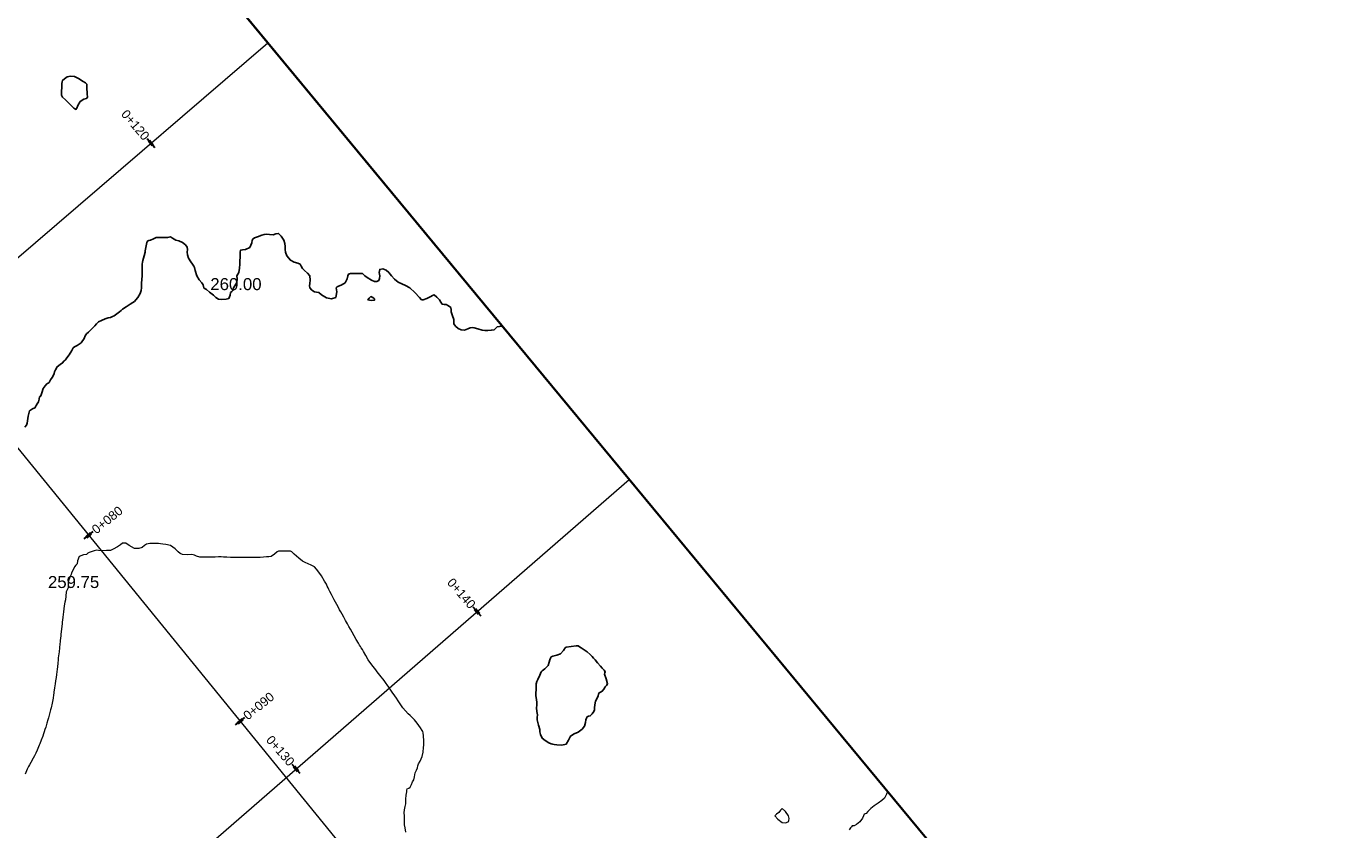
# Model space of a CAD drawing. Header units: millimetres. Extents: x -1567 to 968, y -503 to 481.
# Tile 30 of 49: x -794 to -739, y -9 to 24. Entities that reach past the tile are written whole.
import ezdxf

# ---------------------------------------------------------------- set-up
doc = ezdxf.new("R2010")
doc.units = ezdxf.units.MM
doc.layers.get('0').update_dxf_attribs({"lineweight": 0})
doc.layers.add('C-ROAD', color=7, linetype='Continuous', lineweight=0)
for name, color, linetype in [('C-ROAD-STAN-MAJR', 11, 'Continuous'), ('C-ROAD-TEXT', 11, 'Continuous'), ('C-TOPO', 7, 'Continuous'), ('C-TOPO-TEXT', 7, 'Continuous')]:
    doc.layers.add(name, color=color, linetype=linetype)
doc.styles.get("Standard").update_dxf_attribs({"font": 'arial.ttf'})

msp = doc.modelspace()

# ---------------------------------------------------------------- linework, layer by layer
at = {"lineweight": 30}
msp.add_line((-739.475, -30.761), (-820.439, 67.012), dxfattribs=at)
at = {"color": 6, "lineweight": 30}
msp.add_lwpolyline([(-799.395, 41.6), (-856.812, -5.946), (-796.924, -78.268), (-739.507, -30.722)], close=True, dxfattribs=at)
at = {"layer": 'C-ROAD', "color": 8, "linetype": 'Continuous', "lineweight": 13, "flags": 128}
for points in [[(-842.394, 65.017), (-741.428, -58.97)], [(-842.394, 65.017), (-741.428, -58.97)], [(-880.303, -58.877), (-784.411, 23.504)], [(-881.356, -92.031), (-769.343, 5.309)]]:
    msp.add_lwpolyline(points, dxfattribs=at)
at = {"layer": 'C-ROAD-STAN-MAJR', "color": 14, "linetype": 'Continuous', "lineweight": 30, "true_color": 0xa50000}
for p, q in [((-789.117, 19.131), (-789.443, 19.51)), ((-792.072, 2.826), (-791.684, 3.142)), ((-775.518, -0.388), (-775.846, -0.011)), ((-785.758, -4.928), (-785.37, -4.613)), ((-783.066, -6.948), (-783.394, -6.57))]:
    msp.add_line(p, q, dxfattribs=at)
at = {"layer": 'C-ROAD-TEXT', "color": 1, "linetype": 'Continuous', "lineweight": 50}
for p, q in [((-789.199, 19.226), (-789.362, 19.415)), ((-791.975, 2.905), (-791.781, 3.063)), ((-775.6, -0.294), (-775.764, -0.105)), ((-785.661, -4.849), (-785.467, -4.692)), ((-783.148, -6.853), (-783.312, -6.665))]:
    msp.add_line(p, q, dxfattribs=at)
at = {"layer": 'C-TOPO', "color": 31, "linetype": 'Continuous', "lineweight": 25, "flags": 128}
for points in [[(-791.959, 21.786), (-791.96, 21.788), (-791.965, 21.794), (-791.968, 21.798), (-792.016, 21.834), (-792.11, 21.899), (-792.302, 22.022), (-792.468, 22.103), (-792.632, 22.115), (-792.768, 22.086), (-792.892, 22.01), (-792.968, 21.94), (-792.985, 21.879), (-792.996, 21.814), (-793, 21.68), (-793.005, 21.452), (-793.007, 21.325), (-792.968, 21.241), (-792.847, 21.122), (-792.627, 20.907), (-792.502, 20.786), (-792.453, 20.753), (-792.409, 20.727), (-792.368, 20.786), (-792.332, 20.894), (-792.239, 21.058), (-792.076, 21.15), (-791.968, 21.186), (-791.926, 21.245), (-791.934, 21.385), (-791.95, 21.64), (-791.959, 21.777), (-791.959, 21.786)], [(-779.982, 12.772), (-779.98, 12.772), (-779.973, 12.772), (-779.968, 12.772), (-779.968, 12.829), (-780.029, 12.883), (-780.112, 12.931), (-780.19, 12.866), (-780.237, 12.786), (-780.106, 12.771), (-779.982, 12.772)], [(-770.764, -2.214), (-770.787, -2.187), (-770.827, -2.139), (-770.88, -2.075), (-770.968, -1.986), (-771.1, -1.882), (-771.255, -1.774), (-771.343, -1.714), (-771.411, -1.665), (-771.468, -1.627), (-771.555, -1.627), (-771.764, -1.656), (-771.968, -1.686), (-772.011, -1.714), (-772.085, -1.824), (-772.212, -1.969), (-772.36, -2.022), (-772.468, -2.043), (-772.532, -2.064), (-772.591, -2.091), (-772.624, -2.149), (-772.652, -2.214), (-772.676, -2.317), (-772.727, -2.455), (-772.863, -2.585), (-772.968, -2.666), (-773.007, -2.714), (-773.074, -2.854), (-773.154, -3.027), (-773.194, -3.12), (-773.224, -3.214), (-773.228, -3.325), (-773.224, -3.457), (-773.23, -3.582), (-773.232, -3.714), (-773.211, -3.86), (-773.191, -3.99), (-773.197, -4.102), (-773.203, -4.214), (-773.188, -4.366), (-773.172, -4.51), (-773.175, -4.612), (-773.175, -4.714), (-773.119, -4.93), (-773.066, -5.116), (-773.064, -5.214), (-773.039, -5.321), (-772.968, -5.478), (-772.848, -5.571), (-772.687, -5.666), (-772.595, -5.714), (-772.532, -5.732), (-772.468, -5.745), (-772.356, -5.759), (-772.147, -5.766), (-771.968, -5.726), (-771.876, -5.567), (-771.794, -5.388), (-771.639, -5.304), (-771.468, -5.232), (-771.306, -5.098), (-771.208, -4.974), (-771.167, -4.823), (-771.153, -4.714), (-771.128, -4.645), (-771.097, -4.585), (-771.034, -4.565), (-770.968, -4.547), (-770.888, -4.465), (-770.812, -4.37), (-770.795, -4.293), (-770.785, -4.214), (-770.77, -4.094), (-770.741, -3.941), (-770.683, -3.806), (-770.637, -3.714), (-770.618, -3.649), (-770.594, -3.588), (-770.533, -3.556), (-770.468, -3.524), (-770.404, -3.437), (-770.34, -3.342), (-770.288, -3.279), (-770.247, -3.214), (-770.308, -3.005), (-770.373, -2.809), (-770.356, -2.761), (-770.341, -2.714), (-770.393, -2.65), (-770.468, -2.566), (-770.541, -2.478), (-770.658, -2.338), (-770.764, -2.214)]]:
    msp.add_lwpolyline(points, close=True, dxfattribs=at)
msp.add_lwpolyline([(-794.538, 7.488), (-794.468, 7.568), (-794.445, 7.656), (-794.431, 7.749), (-794.402, 7.949), (-794.345, 8.163), (-794.219, 8.244), (-794.12, 8.286), (-794.093, 8.336), (-794.069, 8.387), (-794.022, 8.455), (-793.968, 8.543), (-793.944, 8.659), (-793.929, 8.748), (-793.868, 8.786), (-793.836, 8.917), (-793.779, 9.097), (-793.69, 9.214), (-793.62, 9.286), (-793.573, 9.315), (-793.527, 9.345), (-793.498, 9.401), (-793.468, 9.463), (-793.404, 9.561), (-793.341, 9.659), (-793.322, 9.722), (-793.305, 9.786), (-793.262, 9.881), (-793.186, 10.005), (-793.06, 10.104), (-792.968, 10.164), (-792.915, 10.234), (-792.845, 10.286), (-792.783, 10.368), (-792.686, 10.505), (-792.585, 10.674), (-792.52, 10.786), (-792.468, 10.839), (-792.362, 10.888), (-792.188, 11.006), (-792.07, 11.179), (-792.02, 11.286), (-791.968, 11.37), (-791.889, 11.445), (-791.755, 11.574), (-791.624, 11.709), (-791.552, 11.786), (-791.512, 11.83), (-791.468, 11.87), (-791.349, 11.929), (-791.186, 12.004), (-791.067, 12.037), (-790.968, 12.063), (-790.888, 12.093), (-790.81, 12.129), (-790.698, 12.206), (-790.59, 12.286), (-790.529, 12.344), (-790.468, 12.401), (-790.315, 12.501), (-790.146, 12.608), (-790.041, 12.675), (-789.968, 12.723), (-789.905, 12.786), (-789.828, 12.896), (-789.734, 13.052), (-789.695, 13.175), (-789.674, 13.286), (-789.672, 13.389), (-789.674, 13.492), (-789.664, 13.645), (-789.654, 13.786), (-789.647, 13.873), (-789.641, 13.959), (-789.641, 14.127), (-789.641, 14.286), (-789.629, 14.36), (-789.615, 14.434), (-789.569, 14.62), (-789.527, 14.786), (-789.52, 14.839), (-789.496, 14.972), (-789.468, 15.119), (-789.448, 15.181), (-789.421, 15.239), (-789.363, 15.265), (-789.3, 15.286), (-789.181, 15.339), (-789.068, 15.386), (-788.968, 15.386), (-788.773, 15.39), (-788.577, 15.395), (-788.522, 15.405), (-788.468, 15.412), (-788.382, 15.361), (-788.25, 15.286), (-788.114, 15.245), (-787.968, 15.189), (-787.842, 15.083), (-787.768, 14.986), (-787.763, 14.889), (-787.768, 14.786), (-787.754, 14.67), (-787.719, 14.535), (-787.619, 14.383), (-787.543, 14.286), (-787.519, 14.236), (-787.495, 14.193), (-787.468, 14.142), (-787.44, 14.014), (-787.363, 13.786), (-787.267, 13.632), (-787.16, 13.495), (-787.105, 13.423), (-787.089, 13.352), (-787.073, 13.286), (-787.023, 13.251), (-786.968, 13.218), (-786.837, 13.118), (-786.668, 12.986), (-786.571, 12.895), (-786.468, 12.826), (-786.332, 12.812), (-786.152, 12.819), (-786.032, 12.851), (-785.985, 12.981), (-785.968, 13.094), (-785.913, 13.141), (-785.863, 13.181), (-785.853, 13.233), (-785.844, 13.286), (-785.778, 13.373), (-785.698, 13.516), (-785.691, 13.672), (-785.698, 13.786), (-785.657, 13.86), (-785.615, 13.933), (-785.592, 14.117), (-785.577, 14.286), (-785.577, 14.341), (-785.577, 14.396), (-785.567, 14.594), (-785.557, 14.786), (-785.545, 14.863), (-785.468, 14.875), (-785.344, 14.894), (-785.159, 14.977), (-785.075, 15.163), (-785.057, 15.286), (-785.023, 15.341), (-784.968, 15.375), (-784.833, 15.424), (-784.664, 15.482), (-784.567, 15.509), (-784.468, 15.528), (-784.332, 15.516), (-784.187, 15.505), (-784.073, 15.542), (-783.968, 15.562), (-783.849, 15.452), (-783.74, 15.286), (-783.704, 15.139), (-783.692, 15.011), (-783.688, 14.897), (-783.675, 14.786), (-783.612, 14.633), (-783.468, 14.445), (-783.316, 14.364), (-783.159, 14.321), (-783.064, 14.286), (-783.014, 14.195), (-782.968, 14.096), (-782.882, 14.018), (-782.751, 13.904), (-782.659, 13.786), (-782.642, 13.609), (-782.659, 13.477), (-782.666, 13.378), (-782.659, 13.286), (-782.573, 13.2), (-782.468, 13.128), (-782.373, 13.111), (-782.278, 13.096), (-782.164, 12.994), (-781.968, 12.872), (-781.749, 12.832), (-781.576, 12.894), (-781.531, 13.123), (-781.554, 13.286), (-781.523, 13.341), (-781.468, 13.367), (-781.356, 13.406), (-781.188, 13.506), (-781.1, 13.674), (-781.07, 13.786), (-781.051, 13.869), (-780.968, 13.888), (-780.771, 13.889), (-780.57, 13.888), (-780.518, 13.89), (-780.468, 13.888), (-780.421, 13.842), (-780.366, 13.786), (-780.263, 13.719), (-780.087, 13.611), (-779.968, 13.55), (-779.868, 13.562), (-779.782, 13.6), (-779.754, 13.686), (-779.744, 13.786), (-779.76, 13.925), (-779.742, 14.06), (-779.618, 14.079), (-779.468, 14.03), (-779.368, 13.928), (-779.258, 13.786), (-779.129, 13.659), (-778.968, 13.533), (-778.822, 13.458), (-778.662, 13.392), (-778.482, 13.286), (-778.273, 13.094), (-778.085, 12.885), (-778.001, 12.786), (-777.935, 12.786), (-777.78, 12.851), (-777.607, 12.926), (-777.537, 12.967), (-777.468, 12.995), (-777.361, 12.905), (-777.248, 12.786), (-777.193, 12.691), (-777.142, 12.613), (-777.057, 12.604), (-776.968, 12.6), (-776.87, 12.545), (-776.783, 12.471), (-776.768, 12.382), (-776.762, 12.286), (-776.707, 12.13), (-776.654, 11.973), (-776.658, 11.877), (-776.654, 11.786), (-776.584, 11.695), (-776.468, 11.6), (-776.344, 11.546), (-776.212, 11.53), (-776.069, 11.58), (-775.968, 11.63), (-775.89, 11.634), (-775.812, 11.63), (-775.653, 11.583), (-775.468, 11.53), (-775.355, 11.516), (-775.242, 11.513), (-775.092, 11.524), (-774.968, 11.546), (-774.907, 11.605), (-774.845, 11.663), (-774.648, 11.688), (-774.628, 11.69)], dxfattribs=at)
at = {"layer": 'C-TOPO', "color": 7, "linetype": 'Continuous', "lineweight": 9, "flags": 128}
for points in [[(-778.661, -9.396), (-778.689, -9.214), (-778.705, -9.09), (-778.716, -8.966), (-778.717, -8.84), (-778.716, -8.714), (-778.719, -8.589), (-778.716, -8.466), (-778.686, -8.328), (-778.659, -8.214), (-778.659, -8.118), (-778.659, -8.022), (-778.639, -7.858), (-778.619, -7.714), (-778.61, -7.647), (-778.596, -7.586), (-778.534, -7.556), (-778.468, -7.524), (-778.421, -7.41), (-778.381, -7.3), (-778.353, -7.257), (-778.325, -7.214), (-778.298, -7.087), (-778.259, -6.922), (-778.214, -6.807), (-778.174, -6.714), (-778.152, -6.633), (-778.129, -6.552), (-778.06, -6.441), (-777.968, -6.247), (-777.933, -6.06), (-777.916, -5.864), (-777.911, -5.771), (-777.904, -5.714), (-777.91, -5.595), (-777.922, -5.376), (-777.93, -5.251), (-777.948, -5.204), (-777.968, -5.158), (-778.044, -5.051), (-778.189, -4.853), (-778.295, -4.714), (-778.38, -4.626), (-778.468, -4.54), (-778.553, -4.458), (-778.669, -4.34), (-778.78, -4.214), (-778.892, -4.045), (-778.968, -3.916), (-779.041, -3.815), (-779.114, -3.714), (-779.218, -3.564), (-779.36, -3.356), (-779.433, -3.249), (-779.468, -3.198), (-779.561, -3.08), (-779.738, -2.857), (-779.85, -2.714), (-779.909, -2.634), (-779.968, -2.554), (-780.066, -2.426), (-780.219, -2.214), (-780.328, -2.036), (-780.424, -1.867), (-780.468, -1.788), (-780.513, -1.714), (-780.545, -1.661), (-780.581, -1.601), (-780.63, -1.518), (-780.722, -1.363), (-780.809, -1.214), (-780.899, -1.056), (-780.968, -0.933), (-781.029, -0.823), (-781.091, -0.714), (-781.166, -0.577), (-781.244, -0.438), (-781.312, -0.315), (-781.369, -0.214), (-781.419, -0.125), (-781.468, -0.037), (-781.535, 0.089), (-781.639, 0.286), (-781.751, 0.504), (-781.82, 0.638), (-781.86, 0.713), (-781.899, 0.786), (-781.933, 0.861), (-781.968, 0.935), (-782.039, 1.066), (-782.175, 1.286), (-782.277, 1.436), (-782.377, 1.569), (-782.468, 1.664), (-782.598, 1.735), (-782.729, 1.786), (-782.851, 1.841), (-782.968, 1.903), (-783.116, 2.025), (-783.311, 2.197), (-783.411, 2.286), (-783.468, 2.32), (-783.599, 2.321), (-783.838, 2.321), (-783.968, 2.32), (-784.014, 2.286), (-784.129, 2.195), (-784.275, 2.093), (-784.37, 2.082), (-784.468, 2.08), (-784.591, 2.066), (-784.733, 2.051), (-784.85, 2.05), (-784.968, 2.051), (-785.096, 2.048), (-785.227, 2.046), (-785.348, 2.048), (-785.468, 2.051), (-785.606, 2.054), (-785.738, 2.057), (-785.853, 2.056), (-785.968, 2.057), (-786.113, 2.063), (-786.252, 2.071), (-786.36, 2.078), (-786.468, 2.082), (-786.604, 2.072), (-786.744, 2.062), (-786.856, 2.063), (-786.968, 2.066), (-787.106, 2.061), (-787.248, 2.066), (-787.379, 2.113), (-787.468, 2.152), (-787.525, 2.164), (-787.582, 2.173), (-787.761, 2.167), (-787.968, 2.173), (-788.059, 2.223), (-788.144, 2.286), (-788.276, 2.409), (-788.468, 2.549), (-788.662, 2.599), (-788.792, 2.61), (-788.88, 2.626), (-788.968, 2.639), (-789.149, 2.642), (-789.321, 2.639), (-789.396, 2.628), (-789.468, 2.61), (-789.547, 2.546), (-789.653, 2.471), (-789.788, 2.432), (-789.968, 2.432), (-790.186, 2.547), (-790.328, 2.647), (-790.398, 2.652), (-790.468, 2.647), (-790.553, 2.586), (-790.677, 2.496), (-790.85, 2.399), (-790.968, 2.338), (-791.02, 2.338), (-791.136, 2.338), (-791.349, 2.337), (-791.468, 2.338), (-791.544, 2.363), (-791.652, 2.328), (-791.775, 2.286), (-791.854, 2.258), (-791.916, 2.234), (-791.968, 2.176), (-792.091, 2.162), (-792.271, 2.089), (-792.346, 1.909), (-792.362, 1.786), (-792.414, 1.733), (-792.468, 1.658), (-792.528, 1.537), (-792.59, 1.408), (-792.612, 1.347), (-792.634, 1.286), (-792.679, 1.191), (-792.729, 1.048), (-792.732, 0.9), (-792.729, 0.786), (-792.768, 0.707), (-792.809, 0.628), (-792.833, 0.447), (-792.849, 0.286), (-792.872, 0.19), (-792.895, 0.04), (-792.931, -0.214), (-792.956, -0.432), (-792.968, -0.556), (-792.976, -0.627), (-792.983, -0.698), (-792.997, -0.826), (-793.02, -1.036), (-793.032, -1.15), (-793.04, -1.214), (-793.06, -1.402), (-793.082, -1.6), (-793.088, -1.657), (-793.095, -1.714), (-793.113, -1.875), (-793.132, -2.05), (-793.143, -2.132), (-793.153, -2.214), (-793.166, -2.347), (-793.182, -2.5), (-793.196, -2.607), (-793.211, -2.714), (-793.223, -2.825), (-793.237, -2.945), (-793.259, -3.091), (-793.277, -3.214), (-793.286, -3.3), (-793.296, -3.386), (-793.324, -3.559), (-793.35, -3.714), (-793.357, -3.766), (-793.364, -3.817), (-793.405, -4.017), (-793.446, -4.214), (-793.468, -4.298), (-793.51, -4.464), (-793.552, -4.63), (-793.577, -4.714), (-793.616, -4.848), (-793.665, -5.016), (-793.701, -5.119), (-793.734, -5.214), (-793.762, -5.302), (-793.792, -5.39), (-793.857, -5.56), (-793.917, -5.714), (-793.943, -5.774), (-793.968, -5.835), (-794.022, -5.972), (-794.075, -6.106), (-794.107, -6.16), (-794.14, -6.214), (-794.195, -6.315), (-794.29, -6.488), (-794.347, -6.592), (-794.383, -6.654), (-794.417, -6.714), (-794.443, -6.774), (-794.468, -6.835), (-794.522, -6.972)], [(-758.566, -7.706), (-758.57, -7.714), (-758.61, -7.816), (-758.701, -7.98), (-758.817, -8.082), (-758.968, -8.185), (-759.135, -8.305), (-759.272, -8.409), (-759.397, -8.535), (-759.468, -8.612), (-759.541, -8.641), (-759.57, -8.714), (-759.62, -8.809), (-759.723, -8.959), (-759.87, -9.074), (-759.968, -9.132), (-760.05, -9.132), (-760.08, -9.17), (-760.112, -9.214), (-760.172, -9.296)]]:
    msp.add_lwpolyline(points, dxfattribs=at)
msp.add_lwpolyline([(-762.711, -8.971), (-762.698, -8.954), (-762.681, -8.909), (-762.675, -8.824), (-762.695, -8.714), (-762.827, -8.533), (-762.968, -8.412), (-763.034, -8.479), (-763.103, -8.578), (-763.202, -8.647), (-763.27, -8.714), (-763.148, -8.857), (-762.968, -8.991), (-762.828, -9.009), (-762.711, -8.971)], close=True, dxfattribs=at)

# ---------------------------------------------------------------- texts
at = {"layer": 'C-ROAD-STAN-MAJR', "color": 7, "linetype": 'Continuous', "lineweight": -3, "char_height": 0.375, "attachment_point": 5}
for s, insert, rotation in [('{\\fArial|b0|i0|c0|p34;\\C1;0+120}', (-789.932, 20.079), 310.6661), ('{\\fArial|b0|i0|c0|p34;\\C1;0+080}', (-791.103, 3.615), 39.1568), ('{\\fArial|b0|i0|c0|p34;\\C1;0+140}', (-776.338, 0.555), 310.991), ('{\\fArial|b0|i0|c0|p34;\\C1;0+090}', (-784.788, -4.139), 39.1568), ('{\\fArial|b0|i0|c0|p34;\\C1;0+130}', (-783.886, -6.004), 310.991)]:
    msp.add_mtext(s, dxfattribs=dict(at, insert=insert, rotation=rotation))
at = {"layer": 'C-TOPO-TEXT', "color": 35, "linetype": 'Continuous', "lineweight": -3, "char_height": 0.5, "attachment_point": 5}
for s, insert in [('260.00', (-785.738, 13.444)), ('259.75', (-792.506, 1.027))]:
    msp.add_mtext(s, dxfattribs=dict(at, insert=insert))

doc.saveas('drawing.dxf')
